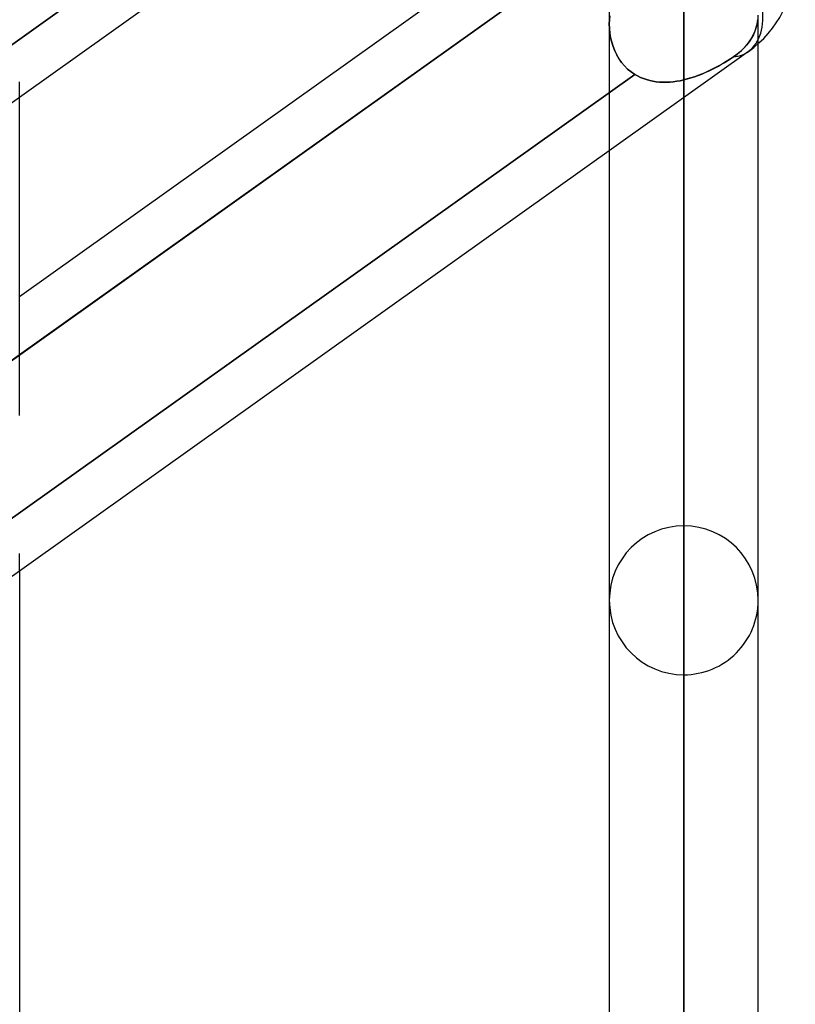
# Model space of a CAD drawing. Header units: millimetres. Extents: x -100 to 120, y -270 to 270.
# Tile 8 of 75: x 39 to 50, y -160 to -146. Entities that reach past the tile are written whole.
import ezdxf

# ---------------------------------------------------------------- set-up
doc = ezdxf.new("R2010")
doc.units = ezdxf.units.MM
doc.layers.add('MAIN-1', color=7, linetype='Continuous')
doc.layers.add('MAIN-2', color=7, linetype='Continuous')

msp = doc.modelspace()

# ---------------------------------------------------------------- linework, layer by layer
at = {"layer": 'MAIN-1'}
for p, q in [((49.366, -140.507), (29.366, -154.755)), ((47.253, -144.712), (39.496, -150.239)), ((47.79, -145.117), (39.496, -151.026)), ((49.496, -201.5), (49.496, -146.814)), ((49.366, -146.919), (29.366, -161.167)), ((39.496, -151.847), (39.496, -147.538)), ((48.489, -202.507), (48.489, -147.543)), ((47.481, -148.261), (47.481, -201.5)), ((39.496, -153.95), (39.496, -211.575))]:
    msp.add_line(p, q, dxfattribs=at)
msp.add_arc((48.489, -145.688), 1.511, 305.4659, 359.9998, dxfattribs=at)
msp.add_ellipse((48.489, -145.688), major_axis=(0.877, -1.231), ratio=0.501864, start_param=0.000005, end_param=1.472587, dxfattribs=at)
at = {"layer": 'MAIN-2'}
for p, q in [((48.489, -153.341), (48.489, -112.619)), ((48.489, -114.045), (48.489, -155.357)), ((48.489, -169.059), (48.489, -123.74)), ((48.489, -125.166), (48.489, -171.073)), ((48.489, -184.775), (48.489, -134.861)), ((48.489, -136.286), (48.489, -186.791)), ((47.79, -140.842), (39.209, -146.956)), ((39.209, -146.956), (47.79, -140.842)), ((47.481, -144.735), (47.481, -146.546)), ((39.209, -151.23), (47.79, -145.117)), ((48.489, -200.493), (48.489, -145.98)), ((47.483, -146.492), (47.487, -146.439)), ((47.487, -146.439), (47.483, -146.492)), ((49.496, -146.814), (49.496, -146.428)), ((47.481, -146.546), (47.483, -146.492)), ((47.483, -146.492), (47.481, -146.546)), ((47.483, -146.608), (47.481, -146.546)), ((47.481, -146.546), (47.483, -146.608)), ((47.481, -146.546), (47.481, -148.261)), ((47.489, -146.671), (47.483, -146.608)), ((47.483, -146.608), (47.489, -146.671)), ((49.472, -146.592), (49.454, -146.644)), ((49.456, -146.639), (49.467, -146.609)), ((49.467, -146.609), (49.476, -146.578)), ((49.485, -146.539), (49.472, -146.592)), ((49.476, -146.578), (49.483, -146.548)), ((49.483, -146.548), (49.489, -146.517)), ((49.493, -146.486), (49.485, -146.539)), ((49.489, -146.517), (49.493, -146.486)), ((47.499, -146.733), (47.489, -146.671)), ((47.489, -146.671), (47.499, -146.733)), ((47.514, -146.794), (47.499, -146.733)), ((47.499, -146.733), (47.514, -146.793)), ((49.407, -146.74), (49.376, -146.787)), ((49.401, -146.75), (49.417, -146.723)), ((49.432, -146.694), (49.407, -146.74)), ((49.417, -146.723), (49.431, -146.696)), ((49.431, -146.696), (49.444, -146.668)), ((49.454, -146.644), (49.432, -146.694)), ((49.444, -146.668), (49.456, -146.639)), ((47.514, -146.793), (47.532, -146.853)), ((47.532, -146.853), (47.514, -146.794)), ((47.555, -146.911), (47.532, -146.853)), ((47.532, -146.853), (47.555, -146.91)), ((49.3, -146.877), (49.256, -146.919)), ((49.296, -146.882), (49.32, -146.857)), ((49.34, -146.833), (49.3, -146.877)), ((49.32, -146.857), (49.342, -146.83)), ((49.376, -146.787), (49.34, -146.833)), ((49.342, -146.83), (49.364, -146.804)), ((49.364, -146.804), (49.383, -146.777)), ((49.383, -146.777), (49.401, -146.75)), ((47.555, -146.91), (47.581, -146.966)), ((47.582, -146.966), (47.555, -146.911)), ((47.581, -146.966), (47.612, -147.018)), ((47.613, -147.019), (47.582, -146.966)), ((49.124, -147.018), (49.162, -146.992)), ((49.162, -146.992), (49.124, -147.018)), ((49.211, -146.957), (49.162, -146.992)), ((49.162, -146.992), (49.191, -146.972)), ((49.191, -146.972), (49.218, -146.952)), ((49.256, -146.919), (49.211, -146.957)), ((49.218, -146.952), (49.244, -146.93)), ((49.244, -146.93), (49.27, -146.906)), ((49.27, -146.906), (49.296, -146.882)), ((47.612, -147.018), (47.648, -147.068)), ((47.648, -147.068), (47.613, -147.019)), ((47.687, -147.114), (47.648, -147.068)), ((47.648, -147.068), (47.687, -147.114)), ((47.729, -147.157), (47.687, -147.114)), ((47.687, -147.114), (47.729, -147.157)), ((48.912, -147.142), (48.867, -147.164)), ((48.871, -147.163), (48.915, -147.14)), ((48.957, -147.118), (48.912, -147.142)), ((48.915, -147.14), (48.959, -147.117)), ((49, -147.094), (48.957, -147.118)), ((48.959, -147.117), (49.002, -147.092)), ((49.043, -147.069), (49, -147.094)), ((49.002, -147.092), (49.044, -147.068)), ((49.084, -147.043), (49.043, -147.069)), ((49.044, -147.068), (49.085, -147.043)), ((49.124, -147.018), (49.084, -147.043)), ((49.085, -147.043), (49.124, -147.018)), ((47.826, -147.229), (39.241, -153.345)), ((39.241, -153.345), (47.826, -147.229)), ((47.776, -147.195), (47.729, -147.157)), ((47.729, -147.157), (47.776, -147.195)), ((47.826, -147.229), (47.776, -147.195)), ((47.776, -147.195), (47.826, -147.229)), ((47.864, -147.251), (47.826, -147.229)), ((47.826, -147.229), (47.864, -147.251)), ((47.903, -147.27), (47.864, -147.251)), ((47.864, -147.251), (47.903, -147.27)), ((47.944, -147.287), (47.903, -147.27)), ((47.903, -147.27), (47.944, -147.287)), ((48.585, -147.278), (48.537, -147.292)), ((48.538, -147.292), (48.587, -147.278)), ((48.633, -147.263), (48.585, -147.278)), ((48.587, -147.278), (48.636, -147.262)), ((48.681, -147.246), (48.633, -147.263)), ((48.636, -147.262), (48.684, -147.244)), ((48.728, -147.227), (48.681, -147.246)), ((48.684, -147.244), (48.732, -147.226)), ((48.775, -147.207), (48.728, -147.227)), ((48.732, -147.226), (48.779, -147.206)), ((48.821, -147.187), (48.775, -147.207)), ((48.779, -147.206), (48.825, -147.185)), ((48.867, -147.164), (48.821, -147.187)), ((48.825, -147.185), (48.871, -147.163)), ((39.496, -147.538), (39.496, -147.331)), ((47.985, -147.301), (47.944, -147.287)), ((47.944, -147.287), (47.985, -147.301)), ((48.028, -147.313), (47.985, -147.301)), ((47.985, -147.301), (48.028, -147.313)), ((48.072, -147.322), (48.028, -147.313)), ((48.028, -147.313), (48.072, -147.322)), ((48.117, -147.329), (48.072, -147.322)), ((48.072, -147.322), (48.117, -147.329)), ((48.162, -147.334), (48.117, -147.329)), ((48.117, -147.329), (48.162, -147.334)), ((48.208, -147.336), (48.162, -147.334)), ((48.162, -147.334), (48.208, -147.336)), ((48.254, -147.336), (48.208, -147.336)), ((48.208, -147.336), (48.254, -147.336)), ((48.301, -147.334), (48.254, -147.336)), ((48.254, -147.336), (48.301, -147.334)), ((48.348, -147.329), (48.301, -147.334)), ((48.301, -147.334), (48.348, -147.329)), ((48.395, -147.323), (48.348, -147.329)), ((48.348, -147.329), (48.395, -147.323)), ((48.442, -147.315), (48.395, -147.323)), ((48.395, -147.323), (48.442, -147.315)), ((48.489, -147.305), (48.442, -147.315)), ((48.442, -147.315), (48.489, -147.305)), ((48.489, -147.305), (48.538, -147.292)), ((48.537, -147.292), (48.489, -147.305)), ((48.489, -147.305), (48.489, -202.507)), ((48.489, -147.543), (48.489, -147.305)), ((39.496, -151.026), (39.209, -151.23)), ((39.496, -153.95), (39.496, -153.716))]:
    msp.add_line(p, q, dxfattribs=at)
for start, end in [(90, 180), (0.0001, 90), (180, 270), (270, 0.0001)]:
    msp.add_arc((48.489, -154.349), 1.008, start, end, dxfattribs=at)
for start_param, end_param in [(0.000005, 1.472587), (-0.278086, -0.001076), (-0.278086, -0.001076), (-0.001076, 0.000005), (-0.001076, 0.000005)]:
    msp.add_ellipse((48.489, -145.688), major_axis=(0.877, -1.231), ratio=0.501864, start_param=start_param, end_param=end_param, dxfattribs=at)

doc.saveas('drawing.dxf')
